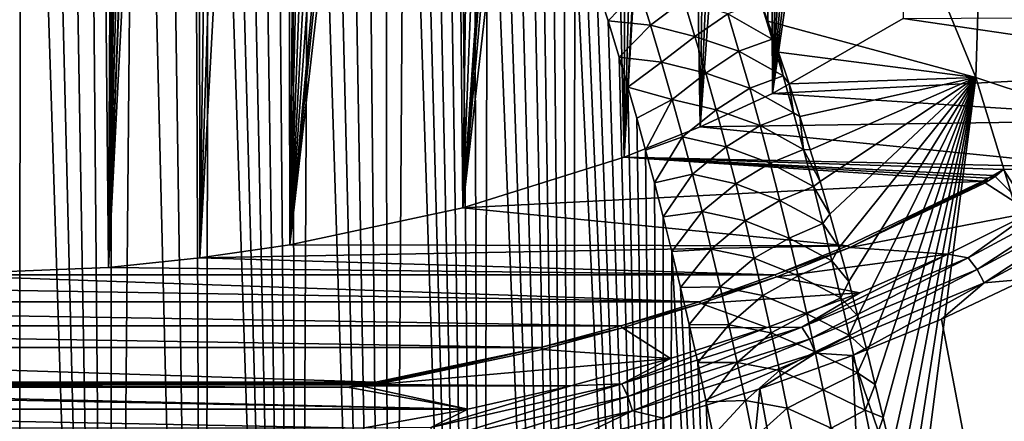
# Model space of a CAD drawing. Header units: metres. Extents: x -109 to 109, y -67 to 73.
# Tile 67 of 253: x -75.59 to -66.07, y -27.18 to -23.3. Entities that reach past the tile are written whole.
import ezdxf

# ---------------------------------------------------------------- set-up
doc = ezdxf.new("R2010")
doc.units = ezdxf.units.M
doc.layers.add('solid_508035_K244200000C76', color=7, linetype='CONTINUOUS')

msp = doc.modelspace()

# ---------------------------------------------------------------- linework, layer by layer
at = {"layer": 'solid_508035_K244200000C76'}
for points in [[(-76.5, -25.764458, 2.780785), (-76.5, -2.396625, -13.581548), (-74.956024, -2.341211, -13.502408)], [(-74.728111, -25.691458, 2.885039), (-76.5, -25.764458, 2.780785), (-74.956024, -2.341211, -13.502408)], [(-74.635994, -7.088905, -10.124006), (-74.728111, -25.691458, 2.885039), (-74.956024, -2.341211, -13.502408)], [(-74.635994, -7.088905, -10.124006), (-74.629311, -7.229671, -10.024204), (-74.728111, -25.691458, 2.885039)], [(-74.629311, -7.229671, -10.024204), (-74.606979, -7.393281, -9.905474), (-74.728111, -25.691458, 2.885039)], [(-74.606979, -7.393281, -9.905474), (-74.561653, -7.580387, -9.765847), (-74.728111, -25.691458, 2.885039)], [(-74.561653, -7.580387, -9.765847), (-74.488213, -7.791911, -9.603341), (-74.728111, -25.691458, 2.885039)], [(-74.488213, -7.791911, -9.603341), (-74.38353, -8.028777, -9.416022), (-74.728111, -25.691458, 2.885039)], [(-74.38353, -8.028777, -9.416022), (-74.245193, -8.292851, -9.201051), (-74.728111, -25.691458, 2.885039)], [(-74.245193, -8.292851, -9.201051), (-74.071999, -8.586148, -8.955291), (-74.728111, -25.691458, 2.885039)], [(-74.071999, -8.586148, -8.955291), (-74.048859, -8.623383, -8.923591), (-74.728111, -25.691458, 2.885039)], [(-74.048859, -8.623383, -8.923591), (-73.862907, -8.911133, -8.674867), (-74.728111, -25.691458, 2.885039)], [(-73.862907, -8.911133, -8.674867), (-73.845901, -25.600164, 3.015418), (-74.728111, -25.691458, 2.885039)], [(-73.862907, -8.911133, -8.674867), (-73.616508, -9.27039, -8.355194), (-73.845901, -25.600164, 3.015418)], [(-73.616508, -9.27039, -8.355194), (-73.330688, -9.667351, -7.990217), (-73.845901, -25.600164, 3.015418)], [(-73.330688, -9.667351, -7.990217), (-73.002022, -10.106282, -7.571993), (-73.845901, -25.600164, 3.015418)], [(-73.002022, -10.106282, -7.571993), (-72.977104, -25.47311, 3.196869), (-73.845901, -25.600164, 3.015418)], [(-73.002022, -10.106282, -7.571993), (-72.82505, -10.336752, -7.34603), (-72.977104, -25.47311, 3.196869)], [(-72.82505, -10.336752, -7.34603), (-72.820229, -10.342983, -7.339859), (-72.977104, -25.47311, 3.196869)], [(-72.820229, -10.342983, -7.339859), (-72.625793, -10.592164, -7.090298), (-72.977104, -25.47311, 3.196869)], [(-72.625793, -10.592164, -7.090298), (-72.418251, -10.854231, -6.821933), (-72.977104, -25.47311, 3.196869)], [(-72.418251, -10.854231, -6.821933), (-72.196182, -11.130495, -6.532187), (-72.977104, -25.47311, 3.196869)], [(-72.196182, -11.130495, -6.532187), (-71.958824, -11.421522, -6.219038), (-72.977104, -25.47311, 3.196869)], [(-71.958824, -11.421522, -6.219038), (-71.705284, -11.728025, -5.880063), (-72.977104, -25.47311, 3.196869)], [(-71.705284, -11.728025, -5.880063), (-71.597725, -11.856654, -5.734828), (-72.977104, -25.47311, 3.196869)], [(-71.597725, -11.856654, -5.734828), (-71.433563, -12.05162, -5.511292), (-72.977104, -25.47311, 3.196869)], [(-71.433563, -12.05162, -5.511292), (-71.306999, -25.116436, 3.706255), (-72.977104, -25.47311, 3.196869)], [(-71.433563, -12.05162, -5.511292), (-71.142761, -12.392637, -5.109763), (-71.306999, -25.116436, 3.706255)], [(-71.142761, -12.392637, -5.109763), (-70.830437, -12.752439, -4.670362), (-71.306999, -25.116436, 3.706255)], [(-70.830437, -12.752439, -4.670362), (-70.492996, -13.131791, -4.186848), (-71.306999, -25.116436, 3.706255)], [(-70.492996, -13.131791, -4.186848), (-70.396446, -13.23878, -4.046566), (-71.306999, -25.116436, 3.706255)], [(-70.396446, -13.23878, -4.046566), (-70.253952, -13.395241, -3.838011), (-71.306999, -25.116436, 3.706255)], [(-70.253952, -13.395241, -3.838011), (-70.000244, -13.668447, -3.462817), (-71.306999, -25.116436, 3.706255)], [(-70.000244, -13.668447, -3.462817), (-69.747536, -24.627745, 4.404177), (-71.306999, -25.116436, 3.706255)], [(-70.000244, -13.668447, -3.462817), (-69.728851, -13.954945, -3.054302), (-69.747536, -24.627745, 4.404177)], [(-69.728851, -13.954945, -3.054302), (-69.449432, -14.243455, -2.625586), (-69.747536, -24.627745, 4.404177)], [(-69.449432, -14.243455, -2.625586), (-69.214149, -14.480099, -2.258563), (-69.747536, -24.627745, 4.404177)], [(-69.214149, -14.480099, -2.258563), (-69.167854, -14.526097, -2.185578), (-69.747536, -24.627745, 4.404177)], [(-69.167854, -14.526097, -2.185578), (-69.012657, -24.334993, 4.822269), (-69.747536, -24.627745, 4.404177)], [(-69.167854, -14.526097, -2.185578), (-68.884995, -14.803178, -1.733769), (-69.012657, -24.334993, 4.822269)], [(-75.599403, -42.373039, 54.396744), (-75.575218, -14.856815, 33.663319), (-75.769188, -14.802604, 33.611286)], [(-68.884995, -14.803178, -1.733769), (-68.613693, -15.061666, -1.290912), (-69.012657, -24.334993, 4.822269)], [(-75.599403, -42.373039, 54.396744), (-74.69976, -42.283287, 54.413887), (-75.575218, -14.856815, 33.663319)], [(-74.69976, -42.283287, 54.413887), (-75.37368, -14.926794, 33.730453), (-75.575218, -14.856815, 33.663319)], [(-74.69976, -42.283287, 54.413887), (-75.162598, -15.01507, 33.815105), (-75.37368, -14.926794, 33.730453)], [(-74.69976, -42.283287, 54.413887), (-74.940521, -15.124525, 33.920036), (-75.162598, -15.01507, 33.815105)], [(-74.69976, -42.283287, 54.413887), (-74.705551, -15.259127, 34.048996), (-74.940521, -15.124525, 33.920036)], [(-68.613693, -15.061666, -1.290912), (-68.353104, -15.302541, -0.856368), (-69.012657, -24.334993, 4.822269)], [(-74.69976, -42.283287, 54.413887), (-74.455818, -15.423689, 34.206539), (-74.705551, -15.259127, 34.048996)], [(-68.353104, -15.302541, -0.856368), (-68.31385, -24.012072, 5.283449), (-69.012657, -24.334993, 4.822269)], [(-68.353104, -15.302541, -0.856368), (-68.102188, -15.527775, -0.428403), (-68.31385, -24.012072, 5.283449)], [(-74.69976, -42.283287, 54.413887), (-73.801636, -42.133133, 54.442425), (-74.455818, -15.423689, 34.206539)], [(-73.801636, -42.133133, 54.442425), (-74.190025, -15.623408, 34.397591), (-74.455818, -15.423689, 34.206539)], [(-68.102188, -15.527775, -0.428403), (-68.064522, -15.561006, -0.363292), (-68.31385, -24.012072, 5.283449)], [(-68.064522, -15.561006, -0.363292), (-67.860909, -15.737653, -0.007405), (-68.31385, -24.012072, 5.283449)], [(-73.801636, -42.133133, 54.442425), (-73.907326, -15.86437, 34.627827), (-74.190025, -15.623408, 34.397591)], [(-67.860909, -15.737653, -0.007405), (-67.629303, -15.932591, 0.406225), (-68.31385, -24.012072, 5.283449)], [(-73.801636, -42.133133, 54.442425), (-73.759514, -16.002474, 34.759621), (-73.907326, -15.86437, 34.627827)], [(-67.629303, -15.932591, 0.406225), (-67.407249, -16.113287, 0.812458), (-68.31385, -24.012072, 5.283449)], [(-73.801636, -42.133133, 54.442425), (-72.905945, -41.921745, 54.482292), (-73.759514, -16.002474, 34.759621)], [(-72.905945, -41.921745, 54.482292), (-73.607391, -16.152824, 34.903095), (-73.759514, -16.002474, 34.759621)], [(-72.905945, -41.921745, 54.482292), (-73.451065, -16.317165, 35.059689), (-73.607391, -16.152824, 34.903095)], [(-67.407249, -16.113287, 0.812458), (-67.194733, -16.279823, 1.210721), (-68.31385, -24.012072, 5.283449)], [(-72.905945, -41.921745, 54.482292), (-73.290573, -16.495481, 35.229538), (-73.451065, -16.317165, 35.059689)], [(-67.194733, -16.279823, 1.210721), (-67.051865, -23.28894, 6.316189), (-68.31385, -24.012072, 5.283449)], [(-72.905945, -41.921745, 54.482292), (-73.125946, -16.689636, 35.414188), (-73.290573, -16.495481, 35.229538)], [(-72.905945, -41.921745, 54.482292), (-72.957214, -16.899603, 35.613773), (-73.125946, -16.689636, 35.414188)], [(-72.905945, -41.921745, 54.482292), (-72.784477, -17.1276, 35.830105), (-72.957214, -16.899603, 35.613773)], [(-72.905945, -41.921745, 54.482292), (-72.013756, -41.647999, 54.533409), (-72.784477, -17.1276, 35.830105)], [(-72.013756, -41.647999, 54.533409), (-72.607765, -17.373615, 36.063332), (-72.784477, -17.1276, 35.830105)], [(-72.013756, -41.647999, 54.533409), (-72.427155, -17.640079, 36.315434), (-72.607765, -17.373615, 36.063332)], [(-72.013756, -41.647999, 54.533409), (-72.242706, -17.927011, 36.586586), (-72.427155, -17.640079, 36.315434)], [(-72.013756, -41.647999, 54.533409), (-72.054573, -18.237156, 36.878983), (-72.242706, -17.927011, 36.586586)], [(-72.013756, -41.647999, 54.533409), (-71.862816, -18.570581, 37.192841), (-72.054573, -18.237156, 36.878983)], [(-72.013756, -41.647999, 54.533409), (-71.12619, -41.310413, 54.595623), (-71.862816, -18.570581, 37.192841)], [(-71.12619, -41.310413, 54.595623), (-71.733093, -18.80768, 37.415466), (-71.862816, -18.570581, 37.192841)], [(-71.12619, -41.310413, 54.595623), (-71.601845, -19.056047, 37.648426), (-71.733093, -18.80768, 37.415466)], [(-68.426331, -23.131201, 41.419025), (-68.360847, -23.314438, 41.586418), (-68.422157, -18.810755, 36.273426)], [(-66.348763, -23.857914, 40.866657), (-66.211998, -19.444401, 35.368484), (-68.422157, -18.810755, 36.273426)], [(-68.360847, -23.314438, 41.586418), (-66.348763, -23.857914, 40.866657), (-68.422157, -18.810755, 36.273426)], [(-71.12619, -41.310413, 54.595623), (-71.469177, -19.316824, 37.892601), (-71.601845, -19.056047, 37.648426)], [(-71.12619, -41.310413, 54.595623), (-71.335182, -19.591339, 38.14901), (-71.469177, -19.316824, 37.892601)], [(-66.348763, -23.857914, 40.866657), (-64.435501, -24.491497, 39.961803), (-66.211998, -19.444401, 35.368484)], [(-64.435501, -24.491497, 39.961803), (-64.150192, -20.225437, 34.253048), (-66.211998, -19.444401, 35.368484)], [(-71.12619, -41.310413, 54.595623), (-71.199814, -19.878675, 38.41703), (-71.335182, -19.591339, 38.14901)], [(-71.12619, -41.310413, 54.595623), (-71.063225, -20.180281, 38.697746), (-71.199814, -19.878675, 38.41703)], [(-71.12619, -41.310413, 54.595623), (-70.244568, -40.907192, 54.66872), (-71.063225, -20.180281, 38.697746)], [(-70.244568, -40.907192, 54.66872), (-70.92556, -20.497606, 38.992249), (-71.063225, -20.180281, 38.697746)], [(-70.244568, -40.907192, 54.66872), (-70.786728, -20.829592, 39.299816), (-70.92556, -20.497606, 38.992249)], [(-70.244568, -40.907192, 54.66872), (-70.646973, -21.178051, 39.621773), (-70.786728, -20.829592, 39.299816)], [(-70.244568, -40.907192, 54.66872), (-70.541695, -21.45138, 39.873524), (-70.646973, -21.178051, 39.621773)], [(-70.244568, -40.907192, 54.66872), (-70.435905, -21.733995, 40.133423), (-70.541695, -21.45138, 39.873524)], [(-70.244568, -40.907192, 54.66872), (-70.329712, -22.026585, 40.401951), (-70.435905, -21.733995, 40.133423)], [(-70.244568, -40.907192, 54.66872), (-70.223282, -22.330339, 40.679951), (-70.329712, -22.026585, 40.401951)], [(-70.244568, -40.907192, 54.66872), (-69.370583, -40.43639, 54.752419), (-70.223282, -22.330339, 40.679951)], [(-69.370583, -40.43639, 54.752419), (-70.116737, -22.646074, 40.967991), (-70.223282, -22.330339, 40.679951)], [(-69.370583, -40.43639, 54.752419), (-70.00988, -22.972513, 41.265217), (-70.116737, -22.646074, 40.967991)], [(-69.370583, -40.43639, 54.752419), (-69.902885, -23.310596, 41.572258), (-70.00988, -22.972513, 41.265217)], [(-69.603462, -22.997482, 41.433701), (-70.00988, -22.972513, 41.265217), (-69.902885, -23.310596, 41.572258)], [(-69.493225, -23.353714, 41.759758), (-69.603462, -22.997482, 41.433701), (-69.902885, -23.310596, 41.572258)], [(-69.170471, -23.10882, 41.587841), (-69.603462, -22.997482, 41.433701), (-69.493225, -23.353714, 41.759758)], [(-69.063309, -23.4617, 41.913391), (-69.170471, -23.10882, 41.587841), (-69.493225, -23.353714, 41.759758)], [(-68.745781, -23.244139, 41.667904), (-69.170471, -23.10882, 41.587841), (-69.063309, -23.4617, 41.913391)], [(-68.316277, -23.489132, 41.755249), (-68.426331, -23.131201, 41.419025), (-68.745781, -23.244139, 41.667904)], [(-68.316277, -23.489132, 41.755249), (-68.360847, -23.314438, 41.586418), (-68.426331, -23.131201, 41.419025)], [(-68.638351, -23.602314, 42.000881), (-68.745781, -23.244139, 41.667904), (-69.063309, -23.4617, 41.913391)], [(-68.316277, -23.489132, 41.755249), (-68.745781, -23.244139, 41.667904), (-68.638351, -23.602314, 42.000881)], [(-63.70763, -23.777832, 5.61798), (-68.31385, -24.012072, 5.283449), (-67.051865, -23.28894, 6.316189)], [(-63.12064, -23.264893, 6.350532), (-63.70763, -23.777832, 5.61798), (-67.051865, -23.28894, 6.316189)], [(-69.370583, -40.43639, 54.752419), (-69.796021, -23.661741, 41.890072), (-69.902885, -23.310596, 41.572258)], [(-69.493225, -23.353714, 41.759758), (-69.902885, -23.310596, 41.572258), (-69.796021, -23.661741, 41.890072)], [(-69.386711, -23.711163, 42.085812), (-69.493225, -23.353714, 41.759758), (-69.796021, -23.661741, 41.890072)], [(-69.063309, -23.4617, 41.913391), (-69.493225, -23.353714, 41.759758), (-69.386711, -23.711163, 42.085812)], [(-68.256752, -23.612894, 41.858444), (-66.348763, -23.857914, 40.866657), (-68.360847, -23.314438, 41.586418)], [(-68.316277, -23.489132, 41.755249), (-68.256752, -23.612894, 41.858444), (-68.360847, -23.314438, 41.586418)], [(-68.959747, -23.815725, 42.238789), (-69.063309, -23.4617, 41.913391), (-69.386711, -23.711163, 42.085812)], [(-68.638351, -23.602314, 42.000881), (-69.063309, -23.4617, 41.913391), (-68.959747, -23.815725, 42.238789)], [(-68.211739, -23.842745, 42.086067), (-68.316277, -23.489132, 41.755249), (-68.638351, -23.602314, 42.000881)], [(-68.211739, -23.842745, 42.086067), (-68.256752, -23.612894, 41.858444), (-68.316277, -23.489132, 41.755249)], [(-69.370583, -40.43639, 54.752419), (-69.710754, -23.952774, 42.152546), (-69.796021, -23.661741, 41.890072)], [(-69.386711, -23.711163, 42.085812), (-69.796021, -23.661741, 41.890072), (-69.710754, -23.952774, 42.152546)], [(-68.534607, -23.961624, 42.333569), (-68.638351, -23.602314, 42.000881), (-68.959747, -23.815725, 42.238789)], [(-68.211739, -23.842745, 42.086067), (-68.638351, -23.602314, 42.000881), (-68.534607, -23.961624, 42.333569)], [(-68.256752, -23.612894, 41.858444), (-68.153183, -23.919333, 42.137001), (-66.348763, -23.857914, 40.866657)], [(-68.211739, -23.842745, 42.086067), (-68.153183, -23.919333, 42.137001), (-68.256752, -23.612894, 41.858444)], [(-69.283798, -24.069794, 42.411812), (-69.386711, -23.711163, 42.085812), (-69.710754, -23.952774, 42.152546)], [(-68.959747, -23.815725, 42.238789), (-69.386711, -23.711163, 42.085812), (-69.283798, -24.069794, 42.411812)], [(-63.70763, -23.777832, 5.61798), (-64.354279, -24.266582, 4.919971), (-68.31385, -24.012072, 5.283449)], [(-68.859673, -24.170862, 42.563992), (-68.959747, -23.815725, 42.238789), (-69.283798, -24.069794, 42.411812)], [(-68.534607, -23.961624, 42.333569), (-68.959747, -23.815725, 42.238789), (-68.859673, -24.170862, 42.563992)], [(-68.110748, -24.197428, 42.416481), (-68.211739, -23.842745, 42.086067), (-68.534607, -23.961624, 42.333569)], [(-68.110748, -24.197428, 42.416481), (-68.153183, -23.919333, 42.137001), (-68.211739, -23.842745, 42.086067)], [(-68.153183, -23.919333, 42.137001), (-68.050522, -24.233494, 42.421886), (-66.348763, -23.857914, 40.866657)], [(-68.050522, -24.233494, 42.421886), (-67.948982, -24.555317, 42.713013), (-66.348763, -23.857914, 40.866657)], [(-67.948982, -24.555317, 42.713013), (-67.854805, -24.863297, 42.990753), (-66.348763, -23.857914, 40.866657)], [(-67.854805, -24.863297, 42.990753), (-67.761467, -25.178255, 43.273922), (-66.348763, -23.857914, 40.866657)], [(-67.761467, -25.178255, 43.273922), (-67.669189, -25.499973, 43.562302), (-66.348763, -23.857914, 40.866657)], [(-67.669189, -25.499973, 43.562302), (-67.578209, -25.828234, 43.855686), (-66.348763, -23.857914, 40.866657)], [(-67.578209, -25.828234, 43.855686), (-67.488701, -26.162907, 44.153927), (-66.348763, -23.857914, 40.866657)], [(-67.488701, -26.162907, 44.153927), (-67.400475, -26.50452, 44.45734), (-66.348763, -23.857914, 40.866657)], [(-67.400475, -26.50452, 44.45734), (-67.321526, -26.820658, 44.737186), (-66.348763, -23.857914, 40.866657)], [(-67.321526, -26.820658, 44.737186), (-67.243851, -27.142206, 45.020912), (-66.348763, -23.857914, 40.866657)], [(-67.243851, -27.142206, 45.020912), (-67.167587, -27.468943, 45.308277), (-66.348763, -23.857914, 40.866657)], [(-67.167587, -27.468943, 45.308277), (-67.092865, -27.800642, 45.599064), (-66.348763, -23.857914, 40.866657)], [(-67.092865, -27.800642, 45.599064), (-67.01973, -28.137444, 45.893337), (-66.348763, -23.857914, 40.866657)], [(-67.01973, -28.137444, 45.893337), (-66.948067, -28.479816, 46.191425), (-66.348763, -23.857914, 40.866657)], [(-66.948067, -28.479816, 46.191425), (-64.734833, -29.133976, 45.276669), (-66.348763, -23.857914, 40.866657)], [(-64.734833, -29.133976, 45.276669), (-64.435501, -24.491497, 39.961803), (-66.348763, -23.857914, 40.866657)], [(-69.370583, -40.43639, 54.752419), (-69.625458, -24.251623, 42.421558), (-69.710754, -23.952774, 42.152546)], [(-69.283798, -24.069794, 42.411812), (-69.710754, -23.952774, 42.152546), (-69.625458, -24.251623, 42.421558)], [(-68.434418, -24.322041, 42.665924), (-68.534607, -23.961624, 42.333569), (-68.859673, -24.170862, 42.563992)], [(-68.110748, -24.197428, 42.416481), (-68.534607, -23.961624, 42.333569), (-68.434418, -24.322041, 42.665924)], [(-68.110748, -24.197428, 42.416481), (-68.050522, -24.233494, 42.421886), (-68.153183, -23.919333, 42.137001)], [(-64.354279, -24.266582, 4.919971), (-69.012657, -24.334993, 4.822269), (-68.31385, -24.012072, 5.283449)], [(-69.283798, -24.069794, 42.411812), (-69.625458, -24.251623, 42.421558), (-69.540237, -24.558765, 42.697422)], [(-69.184341, -24.429571, 42.737709), (-69.283798, -24.069794, 42.411812), (-69.540237, -24.558765, 42.697422)], [(-68.859673, -24.170862, 42.563992), (-69.283798, -24.069794, 42.411812), (-69.184341, -24.429571, 42.737709)], [(-69.370583, -40.43639, 54.752419), (-69.540237, -24.558765, 42.697422), (-69.625458, -24.251623, 42.421558)], [(-68.762939, -24.527081, 42.888962), (-68.859673, -24.170862, 42.563992), (-69.184341, -24.429571, 42.737709)], [(-68.434418, -24.322041, 42.665924), (-68.859673, -24.170862, 42.563992), (-68.762939, -24.527081, 42.888962)], [(-68.013168, -24.55316, 42.746468), (-68.110748, -24.197428, 42.416481), (-68.434418, -24.322041, 42.665924)], [(-68.013168, -24.55316, 42.746468), (-68.050522, -24.233494, 42.421886), (-68.110748, -24.197428, 42.416481)], [(-68.013168, -24.55316, 42.746468), (-67.948982, -24.555317, 42.713013), (-68.050522, -24.233494, 42.421886)], [(-65.057434, -24.728785, 4.259877), (-69.747536, -24.627745, 4.404177), (-69.012657, -24.334993, 4.822269)], [(-64.354279, -24.266582, 4.919971), (-65.057434, -24.728785, 4.259877), (-69.012657, -24.334993, 4.822269)], [(-68.337639, -24.68354, 42.997921), (-68.434418, -24.322041, 42.665924), (-68.762939, -24.527081, 42.888962)], [(-68.013168, -24.55316, 42.746468), (-68.434418, -24.322041, 42.665924), (-68.337639, -24.68354, 42.997921)], [(-69.184341, -24.429571, 42.737709), (-69.540237, -24.558765, 42.697422), (-69.455276, -24.875139, 42.980751)], [(-69.088219, -24.790462, 43.063454), (-69.184341, -24.429571, 42.737709), (-69.455276, -24.875139, 42.980751)], [(-68.762939, -24.527081, 42.888962), (-69.184341, -24.429571, 42.737709), (-69.088219, -24.790462, 43.063454)], [(-68.669449, -24.884357, 43.213665), (-68.762939, -24.527081, 42.888962), (-69.088219, -24.790462, 43.063454)], [(-68.337639, -24.68354, 42.997921), (-68.762939, -24.527081, 42.888962), (-68.669449, -24.884357, 43.213665)], [(-66.28437, -24.858585, 4.074502), (-71.306999, -25.116436, 3.706255), (-69.747536, -24.627745, 4.404177)], [(-66.081566, -24.747711, 4.232849), (-69.747536, -24.627745, 4.404177), (-65.057434, -24.728785, 4.259877)], [(-66.232353, -24.830555, 4.114535), (-66.28437, -24.858585, 4.074502), (-69.747536, -24.627745, 4.404177)], [(-66.181351, -24.802788, 4.154191), (-66.232353, -24.830555, 4.114535), (-69.747536, -24.627745, 4.404177)], [(-66.081566, -24.747711, 4.232849), (-66.181351, -24.802788, 4.154191), (-69.747536, -24.627745, 4.404177)], [(-69.370583, -40.43639, 54.752419), (-69.455276, -24.875139, 42.980751), (-69.540237, -24.558765, 42.697422)], [(-67.918907, -24.909925, 43.076), (-68.013168, -24.55316, 42.746468), (-68.337639, -24.68354, 42.997921)], [(-68.013168, -24.55316, 42.746468), (-67.854805, -24.863297, 42.990753), (-67.948982, -24.555317, 42.713013)], [(-67.918907, -24.909925, 43.076), (-67.854805, -24.863297, 42.990753), (-68.013168, -24.55316, 42.746468)], [(-68.244186, -25.046108, 43.329529), (-68.337639, -24.68354, 42.997921), (-68.669449, -24.884357, 43.213665)], [(-67.918907, -24.909925, 43.076), (-68.337639, -24.68354, 42.997921), (-68.244186, -25.046108, 43.329529)], [(-66.081566, -24.747711, 4.232849), (-65.057434, -24.728785, 4.259877), (-65.813881, -25.162354, 3.640678)], [(-69.088219, -24.790462, 43.063454), (-69.455276, -24.875139, 42.980751), (-69.37075, -25.201687, 43.272156)], [(-68.995346, -25.152445, 43.389008), (-69.088219, -24.790462, 43.063454), (-69.37075, -25.201687, 43.272156)], [(-68.669449, -24.884357, 43.213665), (-69.088219, -24.790462, 43.063454), (-68.995346, -25.152445, 43.389008)], [(-64.975975, -24.819859, 4.168099), (-66.423172, -25.599354, 3.054864), (-65.813881, -25.162354, 3.640678)], [(-66.337883, -25.710945, 3.00714), (-66.423172, -25.599354, 3.054864), (-64.975975, -24.819859, 4.168099)], [(-64.878433, -24.92485, 4.129799), (-66.337883, -25.710945, 3.00714), (-64.975975, -24.819859, 4.168099)], [(-66.258812, -24.874262, 4.052115), (-66.162437, -24.814667, 4.137226), (-65.813881, -25.162354, 3.640678)], [(-66.258812, -24.874262, 4.052115), (-66.232353, -24.830555, 4.114535), (-66.162437, -24.814667, 4.137226)], [(-66.162437, -24.814667, 4.137226), (-66.232353, -24.830555, 4.114535), (-66.181351, -24.802788, 4.154191)], [(-66.162437, -24.814667, 4.137226), (-66.181351, -24.802788, 4.154191), (-66.081566, -24.747711, 4.232849)], [(-66.162437, -24.814667, 4.137226), (-66.081566, -24.747711, 4.232849), (-65.813881, -25.162354, 3.640678)], [(-66.28437, -24.858585, 4.074502), (-67.589645, -25.483047, 3.182678), (-71.306999, -25.116436, 3.706255)], [(-69.370583, -40.43639, 54.752419), (-69.37075, -25.201687, 43.272156), (-69.455276, -24.875139, 42.980751)], [(-68.579109, -25.242678, 43.538063), (-68.669449, -24.884357, 43.213665), (-68.995346, -25.152445, 43.389008)], [(-68.244186, -25.046108, 43.329529), (-68.669449, -24.884357, 43.213665), (-68.579109, -25.242678, 43.538063)], [(-67.82785, -25.267714, 43.405056), (-67.918907, -24.909925, 43.076), (-68.244186, -25.046108, 43.329529)], [(-67.918907, -24.909925, 43.076), (-67.761467, -25.178255, 43.273922), (-67.854805, -24.863297, 42.990753)], [(-67.82785, -25.267714, 43.405056), (-67.761467, -25.178255, 43.273922), (-67.918907, -24.909925, 43.076)], [(-67.567398, -25.500305, 3.158032), (-67.589645, -25.483047, 3.182678), (-66.28437, -24.858585, 4.074502)], [(-66.271599, -24.866705, 4.063518), (-67.567398, -25.500305, 3.158032), (-66.28437, -24.858585, 4.074502)], [(-66.271599, -24.866705, 4.063518), (-66.258812, -24.874262, 4.052115), (-67.567398, -25.500305, 3.158032)], [(-67.567398, -25.500305, 3.158032), (-66.258812, -24.874262, 4.052115), (-65.813881, -25.162354, 3.640678)], [(-66.271599, -24.866705, 4.063518), (-66.28437, -24.858585, 4.074502), (-66.232353, -24.830555, 4.114535)], [(-66.271599, -24.866705, 4.063518), (-66.232353, -24.830555, 4.114535), (-66.258812, -24.874262, 4.052115)], [(-66.268326, -25.84148, 2.995893), (-66.337883, -25.710945, 3.00714), (-64.878433, -24.92485, 4.129799)], [(-64.798889, -25.050005, 4.126236), (-66.268326, -25.84148, 2.995893), (-64.878433, -24.92485, 4.129799)], [(-68.153946, -25.409727, 43.660717), (-68.244186, -25.046108, 43.329529), (-68.579109, -25.242678, 43.538063)], [(-67.82785, -25.267714, 43.405056), (-68.244186, -25.046108, 43.329529), (-68.153946, -25.409727, 43.660717)], [(-64.798889, -25.050005, 4.126236), (-65.86718, -25.806322, 3.268667), (-66.268326, -25.84148, 2.995893)], [(-67.589645, -25.483047, 3.182678), (-72.977104, -25.47311, 3.196869), (-71.306999, -25.116436, 3.706255)], [(-68.995346, -25.152445, 43.389008), (-69.37075, -25.201687, 43.272156), (-69.286736, -25.538935, 43.571983)], [(-69.370583, -40.43639, 54.752419), (-69.286736, -25.538935, 43.571983), (-69.37075, -25.201687, 43.272156)], [(-68.905624, -25.515495, 43.71434), (-68.995346, -25.152445, 43.389008), (-69.286736, -25.538935, 43.571983)], [(-68.579109, -25.242678, 43.538063), (-68.995346, -25.152445, 43.389008), (-68.905624, -25.515495, 43.71434)], [(-67.82785, -25.267714, 43.405056), (-67.669189, -25.499973, 43.562302), (-67.761467, -25.178255, 43.273922)], [(-67.567398, -25.500305, 3.158032), (-65.813881, -25.162354, 3.640678), (-66.620071, -25.565268, 3.065255)], [(-66.423172, -25.599354, 3.054864), (-66.620071, -25.565268, 3.065255), (-65.813881, -25.162354, 3.640678)], [(-68.491829, -25.602022, 43.862133), (-68.579109, -25.242678, 43.538063), (-68.905624, -25.515495, 43.71434)], [(-68.153946, -25.409727, 43.660717), (-68.579109, -25.242678, 43.538063), (-68.491829, -25.602022, 43.862133)], [(-67.739906, -25.626509, 43.733608), (-67.82785, -25.267714, 43.405056), (-68.153946, -25.409727, 43.660717)], [(-67.739906, -25.626509, 43.733608), (-67.669189, -25.499973, 43.562302), (-67.82785, -25.267714, 43.405056)], [(-67.589645, -25.483047, 3.182678), (-73.845901, -25.600164, 3.015418), (-72.977104, -25.47311, 3.196869)], [(-67.589645, -25.483047, 3.182678), (-68.292061, -25.764441, 2.780807), (-73.845901, -25.600164, 3.015418)], [(-68.066826, -25.77438, 43.991455), (-68.153946, -25.409727, 43.660717), (-68.491829, -25.602022, 43.862133)], [(-67.567398, -25.500305, 3.158032), (-68.292061, -25.764441, 2.780807), (-67.589645, -25.483047, 3.182678)], [(-67.739906, -25.626509, 43.733608), (-68.153946, -25.409727, 43.660717), (-68.066826, -25.77438, 43.991455)], [(-69.370583, -40.43639, 54.752419), (-68.50621, -39.895813, 54.846298), (-69.286736, -25.538935, 43.571983)], [(-68.905624, -25.515495, 43.71434), (-69.286736, -25.538935, 43.571983), (-69.202896, -25.885464, 43.879353)], [(-68.50621, -39.895813, 54.846298), (-69.202896, -25.885464, 43.879353), (-69.286736, -25.538935, 43.571983)], [(-68.818962, -25.879589, 44.039406), (-68.905624, -25.515495, 43.71434), (-69.202896, -25.885464, 43.879353)], [(-68.491829, -25.602022, 43.862133), (-68.905624, -25.515495, 43.71434), (-68.818962, -25.879589, 44.039406)], [(-68.271568, -25.782402, 2.755157), (-68.292061, -25.764441, 2.780807), (-67.567398, -25.500305, 3.158032)], [(-68.271568, -25.782402, 2.755157), (-67.567398, -25.500305, 3.158032), (-66.620071, -25.565268, 3.065255)], [(-68.271568, -25.782402, 2.755157), (-66.620071, -25.565268, 3.065255), (-67.47213, -25.935617, 2.536341)], [(-68.029289, -26.268667, 2.098985), (-67.47213, -25.935617, 2.536341), (-66.620071, -25.565268, 3.065255)], [(-66.423172, -25.599354, 3.054864), (-68.029289, -26.268667, 2.098985), (-66.620071, -25.565268, 3.065255)], [(-67.739906, -25.626509, 43.733608), (-67.578209, -25.828234, 43.855686), (-67.669189, -25.499973, 43.562302)], [(-68.292061, -25.764441, 2.780807), (-74.728111, -25.691458, 2.885039), (-73.845901, -25.600164, 3.015418)], [(-68.407509, -25.962368, 44.185841), (-68.491829, -25.602022, 43.862133), (-68.818962, -25.879589, 44.039406)], [(-68.066826, -25.77438, 43.991455), (-68.491829, -25.602022, 43.862133), (-68.407509, -25.962368, 44.185841)], [(-67.654976, -25.986296, 44.061638), (-67.739906, -25.626509, 43.733608), (-68.066826, -25.77438, 43.991455)], [(-67.957596, -26.385923, 2.043172), (-68.029289, -26.268667, 2.098985), (-66.423172, -25.599354, 3.054864)], [(-66.337883, -25.710945, 3.00714), (-67.957596, -26.385923, 2.043172), (-66.423172, -25.599354, 3.054864)], [(-67.654976, -25.986296, 44.061638), (-67.578209, -25.828234, 43.855686), (-67.739906, -25.626509, 43.733608)], [(-84.707939, -25.764441, 2.780807), (-76.5, -25.764458, 2.780785), (-69.023041, -26.022837, 2.411779)], [(-83.976959, -26.022837, 2.411779), (-84.707939, -25.764441, 2.780807), (-69.023041, -26.022837, 2.411779)], [(-68.292061, -25.764441, 2.780807), (-76.5, -25.764458, 2.780785), (-74.728111, -25.691458, 2.885039)], [(-68.292061, -25.764441, 2.780807), (-69.023041, -26.022837, 2.411779), (-76.5, -25.764458, 2.780785)], [(-68.271568, -25.782402, 2.755157), (-69.023041, -26.022837, 2.411779), (-68.292061, -25.764441, 2.780807)], [(-67.982719, -26.140049, 44.321724), (-68.066826, -25.77438, 43.991455), (-68.407509, -25.962368, 44.185841)], [(-67.654976, -25.986296, 44.061638), (-68.066826, -25.77438, 43.991455), (-67.982719, -26.140049, 44.321724)], [(-67.899124, -26.521078, 2.025326), (-67.957596, -26.385923, 2.043172), (-66.337883, -25.710945, 3.00714)], [(-66.268326, -25.84148, 2.995893), (-67.899124, -26.521078, 2.025326), (-66.337883, -25.710945, 3.00714)], [(-69.004387, -26.041445, 2.385206), (-69.023041, -26.022837, 2.411779), (-68.271568, -25.782402, 2.755157)], [(-69.004387, -26.041445, 2.385206), (-68.271568, -25.782402, 2.755157), (-67.47213, -25.935617, 2.536341)], [(-66.268326, -25.84148, 2.995893), (-67.540703, -26.542875, 2.216761), (-67.899124, -26.521078, 2.025326)], [(-67.654976, -25.986296, 44.061638), (-67.488701, -26.162907, 44.153927), (-67.578209, -25.828234, 43.855686)], [(-66.268326, -25.84148, 2.995893), (-66.682922, -26.19031, 2.720276), (-67.540703, -26.542875, 2.216761)], [(-65.432236, -32.732212, 4.770591), (-66.682922, -26.19031, 2.720276), (-65.86718, -25.806322, 3.268667)], [(-66.268326, -25.84148, 2.995893), (-65.86718, -25.806322, 3.268667), (-66.682922, -26.19031, 2.720276)], [(-68.818962, -25.879589, 44.039406), (-69.202896, -25.885464, 43.879353), (-69.119423, -26.241901, 44.194614)], [(-68.50621, -39.895813, 54.846298), (-69.119423, -26.241901, 44.194614), (-69.202896, -25.885464, 43.879353)], [(-68.73526, -26.244707, 44.364174), (-68.818962, -25.879589, 44.039406), (-69.119423, -26.241901, 44.194614)], [(-69.004387, -26.041445, 2.385206), (-67.47213, -25.935617, 2.536341), (-68.366249, -26.271761, 2.056278)], [(-68.407509, -25.962368, 44.185841), (-68.818962, -25.879589, 44.039406), (-68.73526, -26.244707, 44.364174)], [(-68.326073, -26.3237, 44.509151), (-68.407509, -25.962368, 44.185841), (-68.73526, -26.244707, 44.364174)], [(-67.982719, -26.140049, 44.321724), (-68.407509, -25.962368, 44.185841), (-68.326073, -26.3237, 44.509151)], [(-68.029289, -26.268667, 2.098985), (-68.366249, -26.271761, 2.056278), (-67.47213, -25.935617, 2.536341)], [(-83.976959, -26.022837, 2.411779), (-69.023041, -26.022837, 2.411779), (-69.778679, -26.256741, 2.077729)], [(-83.221321, -26.256741, 2.077729), (-83.976959, -26.022837, 2.411779), (-69.778679, -26.256741, 2.077729)], [(-69.004387, -26.041445, 2.385206), (-69.778679, -26.256741, 2.077729), (-69.023041, -26.022837, 2.411779)], [(-69.761909, -26.27593, 2.050323), (-69.778679, -26.256741, 2.077729), (-69.004387, -26.041445, 2.385206)], [(-69.761909, -26.27593, 2.050323), (-69.004387, -26.041445, 2.385206), (-68.366249, -26.271761, 2.056278)], [(-67.572975, -26.347065, 44.389122), (-67.654976, -25.986296, 44.061638), (-67.982719, -26.140049, 44.321724)], [(-67.572975, -26.347065, 44.389122), (-67.488701, -26.162907, 44.153927), (-67.654976, -25.986296, 44.061638)], [(-67.901558, -26.50672, 44.651493), (-67.982719, -26.140049, 44.321724), (-68.326073, -26.3237, 44.509151)], [(-67.572975, -26.347065, 44.389122), (-67.982719, -26.140049, 44.321724), (-67.901558, -26.50672, 44.651493)], [(-68.50621, -39.895813, 54.846298), (-69.036613, -26.609264, 44.518368), (-69.119423, -26.241901, 44.194614)], [(-68.73526, -26.244707, 44.364174), (-69.119423, -26.241901, 44.194614), (-69.036613, -26.609264, 44.518368)], [(-68.654449, -26.610826, 44.68861), (-68.73526, -26.244707, 44.364174), (-69.036613, -26.609264, 44.518368)], [(-68.326073, -26.3237, 44.509151), (-68.73526, -26.244707, 44.364174), (-68.654449, -26.610826, 44.68861)], [(-67.572975, -26.347065, 44.389122), (-67.400475, -26.50452, 44.45734), (-67.488701, -26.162907, 44.153927)], [(-65.432236, -32.732212, 4.770591), (-67.540703, -26.542875, 2.216761), (-66.682922, -26.19031, 2.720276)], [(-83.221321, -26.256741, 2.077729), (-69.778679, -26.256741, 2.077729), (-70.554749, -26.464954, 1.78037)], [(-82.445251, -26.464954, 1.78037), (-83.221321, -26.256741, 2.077729), (-70.554749, -26.464954, 1.78037)], [(-69.761909, -26.27593, 2.050323), (-70.554749, -26.464954, 1.78037), (-69.778679, -26.256741, 2.077729)], [(-70.539902, -26.484659, 1.75223), (-70.554749, -26.464954, 1.78037), (-69.761909, -26.27593, 2.050323)], [(-70.539902, -26.484659, 1.75223), (-69.761909, -26.27593, 2.050323), (-69.298164, -26.572111, 1.627335)], [(-68.029289, -26.268667, 2.098985), (-69.768997, -26.817242, 1.31554), (-68.366249, -26.271761, 2.056278)], [(-69.712029, -26.93914, 1.253095), (-69.768997, -26.817242, 1.31554), (-68.029289, -26.268667, 2.098985)], [(-69.768997, -26.817242, 1.31554), (-69.298164, -26.572111, 1.627335), (-68.366249, -26.271761, 2.056278)], [(-69.761909, -26.27593, 2.050323), (-68.366249, -26.271761, 2.056278), (-69.298164, -26.572111, 1.627335)], [(-67.957596, -26.385923, 2.043172), (-69.712029, -26.93914, 1.253095), (-68.029289, -26.268667, 2.098985)], [(-68.247437, -26.686003, 44.83205), (-68.326073, -26.3237, 44.509151), (-68.654449, -26.610826, 44.68861)], [(-67.901558, -26.50672, 44.651493), (-68.326073, -26.3237, 44.509151), (-68.247437, -26.686003, 44.83205)], [(-67.49382, -26.708803, 44.716038), (-67.572975, -26.347065, 44.389122), (-67.901558, -26.50672, 44.651493)], [(-67.49382, -26.708803, 44.716038), (-67.400475, -26.50452, 44.45734), (-67.572975, -26.347065, 44.389122)], [(-69.665558, -27.078083, 1.229841), (-69.712029, -26.93914, 1.253095), (-67.957596, -26.385923, 2.043172)], [(-67.899124, -26.521078, 2.025326), (-69.665558, -27.078083, 1.229841), (-67.957596, -26.385923, 2.043172)], [(-82.445251, -26.464954, 1.78037), (-70.554749, -26.464954, 1.78037), (-72.150238, -26.801094, 1.300312)], [(-80.849762, -26.801094, 1.300312), (-82.445251, -26.464954, 1.78037), (-72.150238, -26.801094, 1.300312)], [(-72.144806, -26.811644, 1.285859), (-72.150238, -26.801094, 1.300312), (-70.554749, -26.464954, 1.78037)], [(-72.144806, -26.811644, 1.285859), (-70.554749, -26.464954, 1.78037), (-72.139359, -26.821632, 1.270983)], [(-70.539902, -26.484659, 1.75223), (-72.139359, -26.821632, 1.270983), (-70.554749, -26.464954, 1.78037)], [(-70.539902, -26.484659, 1.75223), (-69.298164, -26.572111, 1.627335), (-72.139359, -26.821632, 1.270983)], [(-67.899124, -26.521078, 2.025326), (-69.367523, -27.147837, 1.352788), (-69.665558, -27.078083, 1.229841)], [(-67.899124, -26.521078, 2.025326), (-68.436852, -26.862507, 1.76028), (-69.367523, -27.147837, 1.352788)], [(-67.899124, -26.521078, 2.025326), (-67.540703, -26.542875, 2.216761), (-68.436852, -26.862507, 1.76028)], [(-67.823257, -26.874382, 44.98074), (-67.901558, -26.50672, 44.651493), (-68.247437, -26.686003, 44.83205)], [(-67.49382, -26.708803, 44.716038), (-67.901558, -26.50672, 44.651493), (-67.823257, -26.874382, 44.98074)], [(-67.49382, -26.708803, 44.716038), (-67.321526, -26.820658, 44.737186), (-67.400475, -26.50452, 44.45734)], [(-72.139359, -26.821632, 1.270983), (-69.298164, -26.572111, 1.627335), (-70.263519, -26.83527, 1.251504)], [(-69.768997, -26.817242, 1.31554), (-70.263519, -26.83527, 1.251504), (-69.298164, -26.572111, 1.627335)], [(-68.50621, -39.895813, 54.846298), (-68.954765, -26.988573, 44.851204), (-69.036613, -26.609264, 44.518368)], [(-68.654449, -26.610826, 44.68861), (-69.036613, -26.609264, 44.518368), (-68.954765, -26.988573, 44.851204)], [(-68.576462, -26.977936, 45.012684), (-68.654449, -26.610826, 44.68861), (-68.954765, -26.988573, 44.851204)], [(-68.247437, -26.686003, 44.83205), (-68.654449, -26.610826, 44.68861), (-68.576462, -26.977936, 45.012684)], [(-67.232979, -33.411537, 3.800415), (-68.436852, -26.862507, 1.76028), (-67.540703, -26.542875, 2.216761)], [(-65.432236, -32.732212, 4.770591), (-67.232979, -33.411537, 3.800415), (-67.540703, -26.542875, 2.216761)], [(-68.171539, -27.049267, 45.154503), (-68.247437, -26.686003, 44.83205), (-68.576462, -26.977936, 45.012684)], [(-67.823257, -26.874382, 44.98074), (-68.247437, -26.686003, 44.83205), (-68.171539, -27.049267, 45.154503)], [(-67.41745, -27.071505, 45.042374), (-67.49382, -26.708803, 44.716038), (-67.823257, -26.874382, 44.98074)], [(-67.41745, -27.071505, 45.042374), (-67.321526, -26.820658, 44.737186), (-67.49382, -26.708803, 44.716038)], [(-80.849762, -26.801094, 1.300312), (-72.150238, -26.801094, 1.300312), (-72.218575, -26.812918, 1.283426)], [(-80.781425, -26.812918, 1.283426), (-80.849762, -26.801094, 1.300312), (-72.218575, -26.812918, 1.283426)], [(-80.781425, -26.812918, 1.283426), (-72.218575, -26.812918, 1.283426), (-72.286003, -26.824369, 1.267072)], [(-80.713997, -26.824369, 1.267073), (-80.781425, -26.812918, 1.283426), (-72.286003, -26.824369, 1.267072)], [(-80.713997, -26.824369, 1.267073), (-72.286003, -26.824369, 1.267072), (-72.419052, -26.846397, 1.235614)], [(-80.580948, -26.846397, 1.235614), (-80.713997, -26.824369, 1.267073), (-72.419052, -26.846397, 1.235614)], [(-72.286003, -26.824369, 1.267072), (-72.277534, -26.839705, 1.245172), (-72.419052, -26.846397, 1.235614)], [(-72.218575, -26.812918, 1.283426), (-72.277534, -26.839705, 1.245172), (-72.286003, -26.824369, 1.267072)], [(-72.150238, -26.801094, 1.300312), (-72.277534, -26.839705, 1.245172), (-72.218575, -26.812918, 1.283426)], [(-72.144806, -26.811644, 1.285859), (-72.277534, -26.839705, 1.245172), (-72.150238, -26.801094, 1.300312)], [(-72.144806, -26.811644, 1.285859), (-72.139359, -26.821632, 1.270983), (-72.277534, -26.839705, 1.245172)], [(-72.277534, -26.839705, 1.245172), (-72.139359, -26.821632, 1.270983), (-70.263519, -26.83527, 1.251504)], [(-69.768997, -26.817242, 1.31554), (-71.614853, -27.236427, 0.716882), (-70.263519, -26.83527, 1.251504)], [(-71.573502, -27.361874, 0.64937), (-71.614853, -27.236427, 0.716882), (-69.768997, -26.817242, 1.31554)], [(-69.712029, -26.93914, 1.253095), (-71.573502, -27.361874, 0.64937), (-69.768997, -26.817242, 1.31554)], [(-67.41745, -27.071505, 45.042374), (-67.243851, -27.142206, 45.020912), (-67.321526, -26.820658, 44.737186)], [(-71.257973, -27.060064, 0.930464), (-81.741974, -27.060076, 0.930449), (-82.736435, -26.835283, 1.251486)], [(-80.580948, -26.846397, 1.235614), (-71.257973, -27.060064, 0.930464), (-82.736435, -26.835283, 1.251486)], [(-80.580948, -26.846397, 1.235614), (-72.419052, -26.846397, 1.235614), (-71.257973, -27.060064, 0.930464)], [(-72.419052, -26.846397, 1.235614), (-72.277534, -26.839705, 1.245172), (-71.257973, -27.060064, 0.930464)], [(-72.277534, -26.839705, 1.245172), (-70.263519, -26.83527, 1.251504), (-71.257973, -27.060064, 0.930464)], [(-71.614853, -27.236427, 0.716882), (-71.257973, -27.060064, 0.930464), (-70.263519, -26.83527, 1.251504)], [(-69.159042, -33.966362, 3.008046), (-69.367523, -27.147837, 1.352788), (-68.436852, -26.862507, 1.76028)], [(-67.232979, -33.411537, 3.800415), (-69.159042, -33.966362, 3.008046), (-68.436852, -26.862507, 1.76028)], [(-67.747757, -27.243025, 45.309448), (-67.823257, -26.874382, 44.98074), (-68.171539, -27.049267, 45.154503)], [(-67.41745, -27.071505, 45.042374), (-67.823257, -26.874382, 44.98074), (-67.747757, -27.243025, 45.309448)], [(-71.53978, -27.503708, 0.621983), (-71.573502, -27.361874, 0.64937), (-69.712029, -26.93914, 1.253095)], [(-69.665558, -27.078083, 1.229841), (-71.53978, -27.503708, 0.621983), (-69.712029, -26.93914, 1.253095)], [(-68.576462, -26.977936, 45.012684), (-68.954765, -26.988573, 44.851204), (-68.88736, -27.314484, 45.135975)], [(-68.50621, -39.895813, 54.846298), (-68.88736, -27.314484, 45.135975), (-68.954765, -26.988573, 44.851204)], [(-68.501221, -27.346018, 45.336372), (-68.576462, -26.977936, 45.012684), (-68.88736, -27.314484, 45.135975)], [(-68.171539, -27.049267, 45.154503), (-68.576462, -26.977936, 45.012684), (-68.501221, -27.346018, 45.336372)], [(-71.257973, -27.060064, 0.930464), (-72.276756, -27.245417, 0.665755), (-81.741974, -27.060076, 0.930449)], [(-72.276756, -27.245417, 0.665755), (-80.723198, -27.245424, 0.665743), (-81.741974, -27.060076, 0.930449)], [(-71.614853, -27.236427, 0.716882), (-72.276756, -27.245417, 0.665755), (-71.257973, -27.060064, 0.930464)], [(-69.665558, -27.078083, 1.229841), (-71.316376, -27.610851, 0.691534), (-71.53978, -27.503708, 0.621983)], [(-69.665558, -27.078083, 1.229841), (-70.328735, -27.39764, 0.99603), (-71.316376, -27.610851, 0.691534)], [(-69.665558, -27.078083, 1.229841), (-69.367523, -27.147837, 1.352788), (-70.328735, -27.39764, 0.99603)], [(-68.098328, -27.413477, 45.476494), (-68.171539, -27.049267, 45.154503), (-68.501221, -27.346018, 45.336372)], [(-67.747757, -27.243025, 45.309448), (-68.171539, -27.049267, 45.154503), (-68.098328, -27.413477, 45.476494)], [(-67.343788, -27.435158, 45.368107), (-67.41745, -27.071505, 45.042374), (-67.747757, -27.243025, 45.309448)], [(-67.343788, -27.435158, 45.368107), (-67.243851, -27.142206, 45.020912), (-67.41745, -27.071505, 45.042374)], [(-69.159042, -33.966362, 3.008046), (-70.328735, -27.39764, 0.99603), (-69.367523, -27.147837, 1.352788)], [(-67.343788, -27.435158, 45.368107), (-67.167587, -27.468943, 45.308277), (-67.243851, -27.142206, 45.020912)]]:
    msp.add_3dface(points, dxfattribs=at)

doc.saveas('drawing.dxf')
